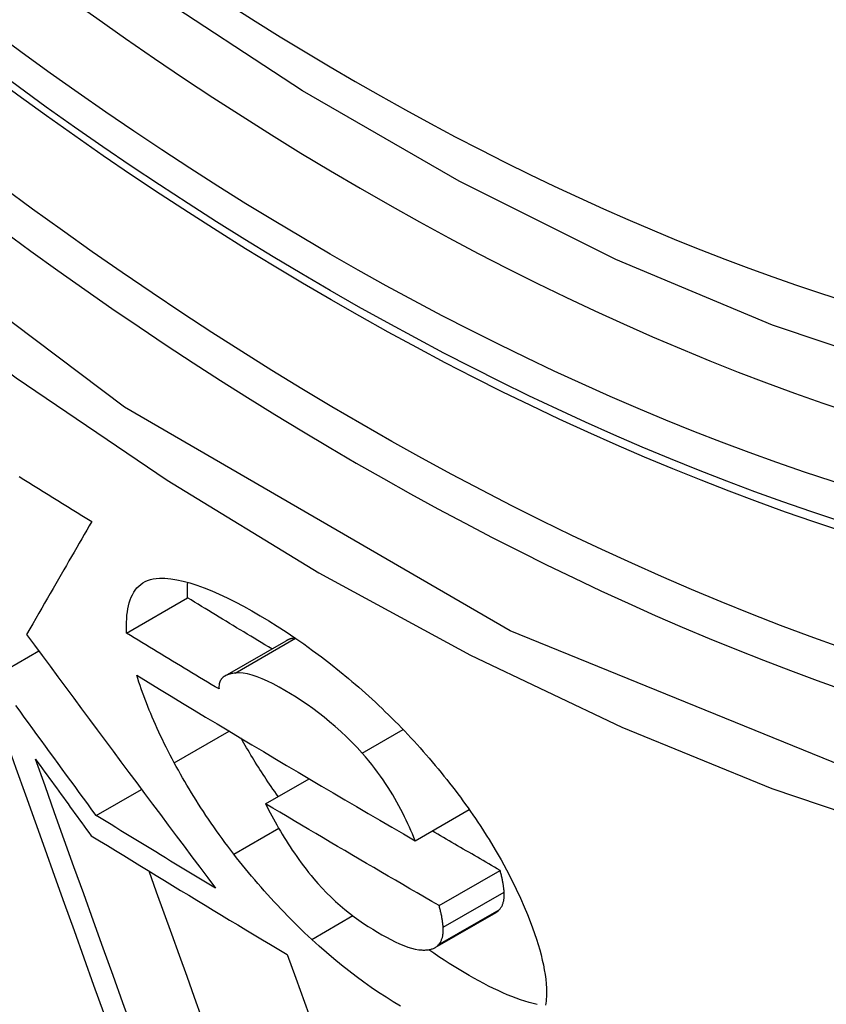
# Model space of a CAD drawing. Header units: inches. Extents: x 25 to 686, y 75 to 315.
# Tile 240 of 256: x 632.1211 to 632.1991, y 269.3872 to 269.4824. Entities that reach past the tile are written whole.
import ezdxf

# ---------------------------------------------------------------- set-up
doc = ezdxf.new("R2010")
doc.units = ezdxf.units.IN
doc.header["$MEASUREMENT"] = 0
doc.layers.add('Visible Edges(ANSI)', color=7, linetype='Continuous', lineweight=25)
doc.layers.add('Visible Tangent Edges(ANSI)', color=7, linetype='Continuous', lineweight=25)

msp = doc.modelspace()

# ---------------------------------------------------------------- linework, layer by layer
at = {"layer": 'Visible Edges(ANSI)'}
for p, q in [((632.131477, 269.423103), (632.137371, 269.426506)), ((632.141011, 269.418959), (632.146908, 269.422363)), ((632.118724, 269.418907), (632.12299, 269.42137)), ((632.14492, 269.406595), (632.14912, 269.40902)), ((632.128537, 269.405463), (632.132915, 269.40799)), ((632.159389, 269.403026), (632.164605, 269.406037)), ((632.161696, 269.396747), (632.167595, 269.400153)), ((632.161312, 269.392691), (632.167211, 269.396097))]:
    msp.add_line(p, q, dxfattribs=at)
at = {"layer": 'Visible Edges(ANSI)', "flags": 128}
for points in [[(632.318445, 269.4561), (632.306574, 269.450159), (632.29401, 269.445617), (632.280847, 269.442482), (632.267174, 269.440764), (632.253084, 269.440467), (632.238651, 269.441562), (632.223943, 269.444018), (632.209023, 269.447801), (632.193957, 269.452882), (632.178805, 269.459226), (632.163626, 269.466792), (632.148479, 269.475536), (632.133424, 269.485414), (632.118522, 269.496382), (632.103834, 269.50839), (632.08942, 269.521377), (632.075339, 269.535283), (632.061653, 269.550045)], [(632.121078, 269.438229), (632.121544, 269.437938), (632.12201, 269.437647), (632.122477, 269.437356), (632.122944, 269.437066), (632.123411, 269.436775), (632.123879, 269.436485), (632.124347, 269.436194), (632.124816, 269.435904), (632.125284, 269.435614), (632.125753, 269.435324), (632.126223, 269.435034), (632.126692, 269.434745), (632.127162, 269.434455), (632.127632, 269.434166), (632.128102, 269.433877)], [(632.128102, 269.433877), (632.127861, 269.433461), (632.127621, 269.433044), (632.127379, 269.432627), (632.127137, 269.432207), (632.126894, 269.431786), (632.126649, 269.431363), (632.126403, 269.430937), (632.126155, 269.430508), (632.125906, 269.430076), (632.125655, 269.42964), (632.125401, 269.4292), (632.125145, 269.428756), (632.124886, 269.428308), (632.124625, 269.427854), (632.12436, 269.427396), (632.124092, 269.426931), (632.123821, 269.426461), (632.123546, 269.425984), (632.123268, 269.425501), (632.122985, 269.425011), (632.122698, 269.424513), (632.122407, 269.424008), (632.122111, 269.423494), (632.12181, 269.422973)], [(632.131477, 269.423103), (632.131466, 269.42346), (632.131463, 269.423811), (632.13147, 269.424155), (632.131488, 269.424492), (632.131515, 269.42482), (632.131553, 269.425138), (632.131603, 269.425447), (632.131665, 269.425745), (632.131739, 269.426031), (632.131826, 269.426305), (632.131926, 269.426565), (632.132041, 269.426812), (632.132169, 269.427044), (632.132313, 269.42726), (632.132473, 269.427461), (632.132648, 269.427644), (632.132839, 269.427809), (632.133047, 269.427955), (632.133272, 269.428082), (632.133514, 269.428189), (632.133773, 269.428276), (632.13405, 269.428342), (632.134346, 269.428386), (632.134661, 269.428407)], [(632.134661, 269.428407), (632.135189, 269.428402), (632.135749, 269.428353), (632.136338, 269.428261), (632.136959, 269.428127), (632.137609, 269.42795), (632.138286, 269.427733), (632.138985, 269.427478), (632.139706, 269.427186), (632.140445, 269.42686), (632.141204, 269.426501), (632.141979, 269.42611), (632.14277, 269.425691), (632.143573, 269.425244), (632.14439, 269.424772), (632.145217, 269.424275), (632.146052, 269.423756), (632.146896, 269.423212), (632.147747, 269.422643), (632.148605, 269.422049), (632.149466, 269.42143), (632.15033, 269.420788), (632.151197, 269.42012), (632.152066, 269.419426), (632.152936, 269.418707)], [(632.137371, 269.426506), (632.137368, 269.426571), (632.137366, 269.426636), (632.137364, 269.426701), (632.137362, 269.426766), (632.13736, 269.426831), (632.137359, 269.426895), (632.137358, 269.426959), (632.137358, 269.427023), (632.137357, 269.427087), (632.137357, 269.427151), (632.137357, 269.427214), (632.137358, 269.427277), (632.137359, 269.42734), (632.13736, 269.427402), (632.137362, 269.427465), (632.137364, 269.427527), (632.137366, 269.427589), (632.137368, 269.42765), (632.137371, 269.427711), (632.137374, 269.427772), (632.137378, 269.427833), (632.137382, 269.427893), (632.137386, 269.427954), (632.13739, 269.428013)], [(632.145528, 269.421567), (632.145187, 269.421772), (632.144846, 269.421977), (632.144505, 269.422182), (632.144164, 269.422387), (632.143823, 269.422592), (632.143482, 269.422798), (632.143142, 269.423003), (632.142801, 269.423208), (632.142461, 269.423414), (632.142121, 269.42362), (632.141781, 269.423825), (632.141441, 269.424031), (632.141101, 269.424237), (632.140761, 269.424443), (632.140422, 269.424649), (632.140082, 269.424855), (632.139743, 269.425061), (632.139404, 269.425267), (632.139065, 269.425473), (632.138726, 269.42568), (632.138387, 269.425886), (632.138048, 269.426092), (632.137709, 269.426299), (632.137371, 269.426506)], [(632.12181, 269.422973), (632.122567, 269.421945), (632.123324, 269.420917), (632.124082, 269.41989), (632.124841, 269.418862), (632.125601, 269.417835), (632.126361, 269.416808), (632.127121, 269.415781), (632.127882, 269.414755), (632.128644, 269.413729), (632.129405, 269.412703), (632.130168, 269.411678), (632.13093, 269.410653), (632.131693, 269.40963), (632.132455, 269.408607), (632.133218, 269.407584), (632.133981, 269.406563), (632.134744, 269.405542), (632.135507, 269.404522), (632.136269, 269.403504), (632.137032, 269.402486), (632.137794, 269.401469), (632.138556, 269.400454), (632.139318, 269.39944), (632.140079, 269.398427)], [(632.140414, 269.417693), (632.14004, 269.417917), (632.139665, 269.418142), (632.139291, 269.418367), (632.138917, 269.418592), (632.138543, 269.418817), (632.13817, 269.419042), (632.137796, 269.419267), (632.137423, 269.419492), (632.13705, 269.419717), (632.136677, 269.419942), (632.136305, 269.420168), (632.135932, 269.420393), (632.13556, 269.420619), (632.135188, 269.420844), (632.134816, 269.42107), (632.134444, 269.421295), (632.134073, 269.421521), (632.133701, 269.421747), (632.13333, 269.421973), (632.132959, 269.422198), (632.132588, 269.422424), (632.132218, 269.42265), (632.131847, 269.422877), (632.131477, 269.423103)], [(632.147772, 269.422626), (632.147731, 269.422621), (632.147691, 269.422615), (632.147652, 269.422609), (632.147612, 269.422602), (632.147573, 269.422595), (632.147534, 269.422587), (632.147496, 269.422579), (632.147458, 269.422571), (632.14742, 269.422562), (632.147383, 269.422552), (632.147346, 269.422542), (632.147309, 269.422532), (632.147273, 269.422521), (632.147238, 269.422509), (632.147202, 269.422497), (632.147168, 269.422484), (632.147134, 269.422471), (632.1471, 269.422458), (632.147066, 269.422443), (632.147034, 269.422429), (632.147002, 269.422413), (632.14697, 269.422397), (632.146939, 269.422381), (632.146908, 269.422363)], [(632.141987, 269.419234), (632.141874, 269.419221), (632.141764, 269.419205), (632.141655, 269.419186), (632.14155, 269.419163), (632.141447, 269.419137), (632.141347, 269.419106), (632.14125, 269.419072), (632.141158, 269.419033), (632.141069, 269.41899), (632.140984, 269.418943), (632.140904, 269.418891), (632.140829, 269.418833), (632.140759, 269.418771), (632.140695, 269.418703), (632.140636, 269.418631), (632.140584, 269.418552), (632.140537, 269.418467), (632.140497, 269.418376), (632.140464, 269.418279), (632.140439, 269.418176), (632.14042, 269.418066), (632.14041, 269.417948), (632.140408, 269.417824), (632.140414, 269.417693)], [(632.154267, 269.411484), (632.15377, 269.412029), (632.153259, 269.41256), (632.152733, 269.41308), (632.152198, 269.413583), (632.151658, 269.414066), (632.151115, 269.414528), (632.15057, 269.41497), (632.150025, 269.415393), (632.149481, 269.415798), (632.148937, 269.416183), (632.148398, 269.416551), (632.147863, 269.4169), (632.147334, 269.417231), (632.146794, 269.417557), (632.146221, 269.417885), (632.145663, 269.418183), (632.14512, 269.41845), (632.144596, 269.418682), (632.144091, 269.418878), (632.143611, 269.419034), (632.143161, 269.419147), (632.14274, 269.419219), (632.142348, 269.419248), (632.141987, 269.419234)], [(632.13609, 269.410545), (632.135886, 269.410926), (632.135688, 269.411305), (632.135494, 269.411681), (632.135304, 269.412055), (632.13512, 269.412426), (632.13494, 269.412795), (632.134764, 269.413161), (632.134594, 269.413525), (632.134428, 269.413886), (632.134266, 269.414245), (632.134109, 269.414602), (632.133956, 269.414956), (632.133808, 269.415307), (632.133664, 269.415657), (632.133524, 269.416003), (632.133389, 269.416348), (632.133258, 269.41669), (632.133131, 269.41703), (632.133009, 269.417367), (632.132891, 269.417702), (632.132777, 269.418034), (632.132667, 269.418365), (632.132561, 269.418693), (632.132459, 269.419018)], [(632.132459, 269.419018), (632.133565, 269.418344), (632.134674, 269.41767), (632.135783, 269.416997), (632.136894, 269.416324), (632.138007, 269.415651), (632.139121, 269.41498), (632.140235, 269.41431), (632.141351, 269.41364), (632.142468, 269.412971), (632.143587, 269.412303), (632.144706, 269.411636), (632.145827, 269.410969), (632.14695, 269.410303), (632.148074, 269.409638), (632.149199, 269.408974), (632.150326, 269.40831), (632.151454, 269.407646), (632.152584, 269.406984), (632.153715, 269.406322), (632.154847, 269.405661), (632.155981, 269.405001), (632.157115, 269.404342), (632.158252, 269.403683), (632.159389, 269.403026)], [(632.152936, 269.418707), (632.153265, 269.418428), (632.153594, 269.418147), (632.153921, 269.417863), (632.154247, 269.417577), (632.154572, 269.417287), (632.154896, 269.416996), (632.155219, 269.416701), (632.155541, 269.416404), (632.155862, 269.416104), (632.156181, 269.415801), (632.156499, 269.415496), (632.156816, 269.415188), (632.157132, 269.414877), (632.157446, 269.414563), (632.157758, 269.414247), (632.158068, 269.41393), (632.158375, 269.413611), (632.158679, 269.41329), (632.158981, 269.412968), (632.15928, 269.412644), (632.159576, 269.412319), (632.159871, 269.411992), (632.160162, 269.411663), (632.160451, 269.411333)], [(632.128537, 269.405463), (632.128127, 269.406021), (632.127718, 269.406579), (632.127308, 269.407137), (632.126899, 269.407696), (632.126489, 269.408255), (632.12608, 269.408814), (632.12567, 269.409373), (632.125261, 269.409933), (632.124851, 269.410493), (632.124442, 269.411053), (632.124033, 269.411613), (632.123624, 269.412173), (632.123215, 269.412733), (632.122806, 269.413294), (632.122397, 269.413855), (632.121988, 269.414416), (632.12158, 269.414977), (632.121171, 269.415538), (632.120763, 269.416099)], [(632.11986, 269.412621), (632.120781, 269.410039), (632.121708, 269.407445), (632.122638, 269.40484), (632.123573, 269.402226), (632.124512, 269.399605), (632.125454, 269.396977), (632.126398, 269.394343), (632.127344, 269.391706), (632.128292, 269.389067), (632.129241, 269.386426)], [(632.146134, 269.407296), (632.145965, 269.407535), (632.145798, 269.407773), (632.145633, 269.408011), (632.145469, 269.408249), (632.145307, 269.408486), (632.145147, 269.408723), (632.144989, 269.408959), (632.144832, 269.409196), (632.144677, 269.409431), (632.144524, 269.409667), (632.144372, 269.409902), (632.144222, 269.410136), (632.144074, 269.410371), (632.143927, 269.410605), (632.143782, 269.410838), (632.143639, 269.411071), (632.143497, 269.411304), (632.143357, 269.411536), (632.143219, 269.411768), (632.143082, 269.412), (632.142946, 269.412231), (632.142813, 269.412462), (632.142681, 269.412692), (632.14255, 269.412922)], [(632.159389, 269.403026), (632.159258, 269.403347), (632.159121, 269.403672), (632.158979, 269.404001), (632.158831, 269.404334), (632.158678, 269.404669), (632.158518, 269.405007), (632.158353, 269.405347), (632.158181, 269.40569), (632.158003, 269.406034), (632.157818, 269.406382), (632.157624, 269.406734), (632.157422, 269.40709), (632.157211, 269.407449), (632.156991, 269.407811), (632.156763, 269.408175), (632.156525, 269.408542), (632.156277, 269.40891), (632.15602, 269.409278), (632.155753, 269.409648), (632.155477, 269.410017), (632.15519, 269.410385), (632.154893, 269.410753), (632.154585, 269.411119), (632.154267, 269.411484)], [(632.122666, 269.410896), (632.12289, 269.410587), (632.123115, 269.410279), (632.123339, 269.409971), (632.123564, 269.409663), (632.123789, 269.409354), (632.124013, 269.409046), (632.124238, 269.408738), (632.124463, 269.40843), (632.124687, 269.408122), (632.124912, 269.407814), (632.125137, 269.407506), (632.125362, 269.407198), (632.125586, 269.40689), (632.125811, 269.406582), (632.126036, 269.406275), (632.126261, 269.405967), (632.126486, 269.405659), (632.126711, 269.405352), (632.126936, 269.405044), (632.127161, 269.404737), (632.127386, 269.404429), (632.127611, 269.404122), (632.127836, 269.403814), (632.128061, 269.403507)], [(632.132074, 269.384703), (632.131122, 269.387344), (632.130172, 269.389984), (632.129223, 269.392621), (632.128276, 269.395254), (632.127332, 269.397882), (632.12639, 269.400504), (632.125452, 269.403117), (632.124519, 269.405721), (632.12359, 269.408315), (632.122666, 269.410896)], [(632.141838, 269.40173), (632.14155, 269.402107), (632.141266, 269.402484), (632.140987, 269.402859), (632.140712, 269.403234), (632.140442, 269.403608), (632.140175, 269.403982), (632.139913, 269.404354), (632.139656, 269.404726), (632.139403, 269.405096), (632.139153, 269.405466), (632.138908, 269.405835), (632.138668, 269.406203), (632.138431, 269.40657), (632.138198, 269.406936), (632.13797, 269.407301), (632.137745, 269.407665), (632.137525, 269.408029), (632.137308, 269.408391), (632.137096, 269.408752), (632.136887, 269.409113), (632.136682, 269.409472), (632.136481, 269.409831), (632.136283, 269.410188), (632.13609, 269.410545)], [(632.160451, 269.411333), (632.160748, 269.41099), (632.16104, 269.410646), (632.161329, 269.410303), (632.161614, 269.409959), (632.161895, 269.409616), (632.162172, 269.409273), (632.162446, 269.40893), (632.162715, 269.408587), (632.162981, 269.408244), (632.163242, 269.407901), (632.163501, 269.407559), (632.163755, 269.407217), (632.164006, 269.406875), (632.164253, 269.406533), (632.164496, 269.406191), (632.164736, 269.40585), (632.164972, 269.405509), (632.165205, 269.405168), (632.165434, 269.404828), (632.16566, 269.404488), (632.165882, 269.404148), (632.1661, 269.403808), (632.166316, 269.403469), (632.166527, 269.40313)], [(632.161696, 269.396747), (632.160991, 269.397154), (632.160287, 269.397562), (632.159583, 269.39797), (632.15888, 269.398378), (632.158177, 269.398786), (632.157475, 269.399195), (632.156774, 269.399603), (632.156072, 269.400012), (632.155372, 269.400422), (632.154672, 269.400831), (632.153972, 269.401241), (632.153273, 269.401651), (632.152575, 269.402062), (632.151876, 269.402472), (632.151179, 269.402883), (632.150481, 269.403295), (632.149784, 269.403706), (632.149088, 269.404118), (632.148392, 269.404531), (632.147696, 269.404943), (632.147001, 269.405356), (632.146307, 269.405769), (632.145613, 269.406182), (632.14492, 269.406595)], [(632.14492, 269.406595), (632.145063, 269.40631), (632.145211, 269.406022), (632.145362, 269.405732), (632.145518, 269.405439), (632.145677, 269.405144), (632.145841, 269.404846), (632.146009, 269.404547), (632.146181, 269.404246), (632.146357, 269.403944), (632.146538, 269.403641), (632.146723, 269.403337), (632.146912, 269.403032), (632.147105, 269.402727), (632.147303, 269.402422), (632.147505, 269.402116), (632.147712, 269.40181), (632.147925, 269.401503), (632.148143, 269.401195), (632.148367, 269.400887), (632.148597, 269.400578), (632.148833, 269.400269), (632.149075, 269.399961), (632.149323, 269.399654), (632.149577, 269.399347)], [(632.140079, 269.398427), (632.139596, 269.398719), (632.139112, 269.399011), (632.138629, 269.399303), (632.138146, 269.399596), (632.137664, 269.399889), (632.137181, 269.400181), (632.136699, 269.400474), (632.136217, 269.400767), (632.135735, 269.401059), (632.135254, 269.401352), (632.134772, 269.401645), (632.134291, 269.401939), (632.133811, 269.402232), (632.13333, 269.402525), (632.13285, 269.402818), (632.13237, 269.403112), (632.13189, 269.403405), (632.13141, 269.403699), (632.130931, 269.403993), (632.130452, 269.404286), (632.129973, 269.40458), (632.129494, 269.404874), (632.129015, 269.405168), (632.128537, 269.405463)], [(632.167595, 269.400153), (632.16732, 269.400311), (632.167046, 269.40047), (632.166771, 269.400629), (632.166497, 269.400787), (632.166223, 269.400946), (632.165949, 269.401105), (632.165674, 269.401264), (632.1654, 269.401423), (632.165126, 269.401582), (632.164853, 269.401741), (632.164579, 269.4019), (632.164305, 269.402059), (632.164031, 269.402218), (632.163758, 269.402377), (632.163484, 269.402536), (632.163211, 269.402695), (632.162937, 269.402855), (632.162664, 269.403014), (632.162391, 269.403173), (632.162118, 269.403333), (632.161845, 269.403492), (632.161572, 269.403651), (632.161299, 269.403811), (632.161026, 269.403971)], [(632.128061, 269.403507), (632.128844, 269.403026), (632.129628, 269.402544), (632.130412, 269.402063), (632.131196, 269.401582), (632.131981, 269.401101), (632.132767, 269.400621), (632.133553, 269.400141), (632.13434, 269.399661), (632.135127, 269.399181), (632.135914, 269.398702), (632.136702, 269.398223), (632.137491, 269.397745), (632.13828, 269.397266), (632.139069, 269.396788), (632.139859, 269.396311), (632.140649, 269.395833), (632.14144, 269.395356), (632.142232, 269.394879), (632.143024, 269.394403), (632.143817, 269.393926), (632.14461, 269.39345), (632.145404, 269.392974), (632.146198, 269.392498), (632.146993, 269.392023)], [(632.166527, 269.40313), (632.167125, 269.402146), (632.167686, 269.401175), (632.168212, 269.400217), (632.168705, 269.399272), (632.169163, 269.398341), (632.169575, 269.397456), (632.169936, 269.396633), (632.17025, 269.395878), (632.170518, 269.395196), (632.170743, 269.394593), (632.170935, 269.394051), (632.171113, 269.393519), (632.171277, 269.392997), (632.171426, 269.392484), (632.171561, 269.391981), (632.171681, 269.391488), (632.171786, 269.391006), (632.171876, 269.390534), (632.17195, 269.390073), (632.172007, 269.389623), (632.172049, 269.389184), (632.172073, 269.388757), (632.172081, 269.388342), (632.172072, 269.38794)], [(632.149378, 269.393482), (632.149036, 269.393801), (632.148697, 269.394122), (632.14836, 269.394445), (632.148025, 269.394771), (632.147691, 269.3951), (632.14736, 269.395431), (632.147031, 269.395764), (632.146704, 269.3961), (632.146379, 269.396438), (632.146056, 269.396779), (632.145735, 269.397122), (632.145417, 269.397468), (632.145101, 269.397816), (632.144787, 269.398167), (632.144476, 269.398519), (632.144169, 269.398872), (632.143865, 269.399226), (632.143565, 269.399581), (632.143269, 269.399937), (632.142976, 269.400293), (632.142686, 269.400651), (632.1424, 269.40101), (632.142117, 269.401369), (632.141838, 269.40173)], [(632.13879, 269.385816), (632.138054, 269.387856), (632.137319, 269.389897), (632.136584, 269.391936), (632.13585, 269.393975), (632.135117, 269.396012), (632.134385, 269.398047), (632.133654, 269.400079)], [(632.16799, 269.398056), (632.167984, 269.398134), (632.167977, 269.398214), (632.167969, 269.398295), (632.167961, 269.398376), (632.167952, 269.398458), (632.167941, 269.398541), (632.167931, 269.398625), (632.167919, 269.398709), (632.167906, 269.398795), (632.167893, 269.398881), (632.167878, 269.398968), (632.167863, 269.399055), (632.167847, 269.399143), (632.167829, 269.399232), (632.167811, 269.399322), (632.167791, 269.399412), (632.167771, 269.399502), (632.167749, 269.399594), (632.167727, 269.399686), (632.167703, 269.399778), (632.167678, 269.399871), (632.167651, 269.399964), (632.167624, 269.400058), (632.167595, 269.400153)], [(632.149577, 269.399347), (632.149975, 269.398886), (632.150388, 269.398434), (632.150816, 269.397991), (632.151253, 269.397563), (632.151695, 269.397152), (632.152141, 269.396758), (632.152591, 269.396381), (632.153044, 269.396019), (632.153499, 269.395674), (632.153952, 269.395345), (632.154402, 269.395033), (632.154848, 269.394737), (632.15529, 269.394456), (632.155727, 269.39419), (632.156167, 269.393933), (632.156604, 269.393688), (632.157036, 269.393459), (632.157459, 269.393247), (632.157874, 269.393055), (632.158277, 269.392885), (632.158667, 269.39274), (632.15904, 269.392623), (632.159394, 269.392535), (632.159727, 269.392481)], [(632.167523, 269.396349), (632.167567, 269.396399), (632.167608, 269.396451), (632.167647, 269.396504), (632.167685, 269.396559), (632.16772, 269.396616), (632.167754, 269.396675), (632.167785, 269.396736), (632.167815, 269.396798), (632.167842, 269.396863), (632.167867, 269.396929), (632.16789, 269.396997), (632.167911, 269.397066), (632.16793, 269.397138), (632.167947, 269.397212), (632.167962, 269.397287), (632.167974, 269.397365), (632.167984, 269.397444), (632.167992, 269.397525), (632.167998, 269.397609), (632.168001, 269.397694), (632.168002, 269.397781), (632.168, 269.397871), (632.167997, 269.397962), (632.16799, 269.398056)], [(632.162092, 269.39465), (632.162085, 269.394729), (632.162078, 269.394808), (632.16207, 269.394889), (632.162062, 269.39497), (632.162053, 269.395052), (632.162043, 269.395135), (632.162032, 269.395219), (632.16202, 269.395304), (632.162007, 269.395389), (632.161994, 269.395475), (632.161979, 269.395562), (632.161964, 269.395649), (632.161948, 269.395738), (632.16193, 269.395826), (632.161912, 269.395916), (632.161892, 269.396006), (632.161872, 269.396097), (632.16185, 269.396188), (632.161828, 269.39628), (632.161804, 269.396372), (632.161779, 269.396465), (632.161752, 269.396558), (632.161725, 269.396652), (632.161696, 269.396747)], [(632.167211, 269.396097), (632.167226, 269.396106), (632.16724, 269.396114), (632.167255, 269.396123), (632.167269, 269.396132), (632.167283, 269.396142), (632.167297, 269.396151), (632.167311, 269.396161), (632.167325, 269.39617), (632.167338, 269.39618), (632.167352, 269.39619), (632.167365, 269.396201), (632.167378, 269.396211), (632.167391, 269.396222), (632.167404, 269.396232), (632.167416, 269.396243), (632.167429, 269.396254), (632.167441, 269.396266), (632.167453, 269.396277), (632.167466, 269.396288), (632.167477, 269.3963), (632.167489, 269.396312), (632.167501, 269.396324), (632.167512, 269.396336), (632.167523, 269.396349)], [(632.161625, 269.392943), (632.161668, 269.392993), (632.161709, 269.393045), (632.161748, 269.393098), (632.161786, 269.393154), (632.161821, 269.393211), (632.161855, 269.393269), (632.161886, 269.39333), (632.161916, 269.393393), (632.161943, 269.393457), (632.161968, 269.393523), (632.161991, 269.393591), (632.162013, 269.393661), (632.162031, 269.393732), (632.162048, 269.393806), (632.162063, 269.393881), (632.162075, 269.393959), (632.162085, 269.394038), (632.162093, 269.39412), (632.162099, 269.394203), (632.162102, 269.394288), (632.162103, 269.394376), (632.162101, 269.394465), (632.162098, 269.394557), (632.162092, 269.39465)], [(632.157973, 269.387015), (632.157272, 269.387442), (632.156565, 269.387889), (632.155853, 269.388356), (632.155135, 269.388845), (632.154415, 269.389354), (632.153694, 269.389883), (632.152973, 269.390431), (632.152253, 269.390999), (632.151532, 269.391588), (632.150813, 269.392198), (632.150095, 269.392829), (632.149378, 269.393482)], [(632.159727, 269.392481), (632.15983, 269.392471), (632.159932, 269.392462), (632.160031, 269.392456), (632.160129, 269.392452), (632.160226, 269.392451), (632.16032, 269.392452), (632.160412, 269.392456), (632.160503, 269.392462), (632.160591, 269.392471), (632.160677, 269.392482), (632.160761, 269.392496), (632.160843, 269.392513), (632.160923, 269.392533), (632.161, 269.392556), (632.161075, 269.392581), (632.161147, 269.392609), (632.161216, 269.392641), (632.161283, 269.392675), (632.161347, 269.392712), (632.161408, 269.392752), (632.161466, 269.392795), (632.161522, 269.392841), (632.161575, 269.392891), (632.161625, 269.392943)], [(632.171179, 269.387173), (632.170791, 269.387268), (632.170395, 269.387377), (632.169991, 269.387501), (632.169578, 269.387638), (632.169157, 269.387789), (632.168728, 269.387955), (632.168291, 269.388134), (632.167848, 269.388325), (632.167399, 269.388529), (632.166945, 269.388745), (632.166484, 269.388973), (632.166019, 269.389212), (632.165549, 269.389463), (632.165074, 269.389724), (632.164596, 269.389995), (632.164113, 269.390276), (632.163632, 269.390564), (632.16315, 269.39086), (632.162664, 269.391166), (632.162176, 269.391481), (632.161686, 269.391806), (632.161193, 269.39214), (632.160698, 269.392485)], [(632.146993, 269.392023), (632.147833, 269.389725), (632.148676, 269.387418), (632.149522, 269.385102)], [(632.172072, 269.38794), (632.17206, 269.387726), (632.172042, 269.387517), (632.17202, 269.387312), (632.171993, 269.387112)]]:
    msp.add_lwpolyline(points, dxfattribs=at)
at = {"layer": 'Visible Edges(ANSI)'}
msp.add_ellipse((632.154641, 269.72294), major_axis=(0.15748, -0.272764), ratio=0.57735, start_param=2.363977, end_param=7.060801, dxfattribs=at)
msp.add_ellipse((632.151161, 269.72093), major_axis=(0.159941, -0.277026), ratio=0.57735, dxfattribs=at)
at = {"layer": 'Visible Tangent Edges(ANSI)'}
for p, q in [((632.141987, 269.419234), (632.147813, 269.422598)), ((632.13609, 269.410545), (632.1414, 269.413611)), ((632.154267, 269.411484), (632.158223, 269.413768)), ((632.141838, 269.40173), (632.146185, 269.404239)), ((632.162091, 269.39465), (632.16799, 269.398056)), ((632.161625, 269.392943), (632.167523, 269.396349)), ((632.149378, 269.393482), (632.153357, 269.39578))]:
    msp.add_line(p, q, dxfattribs=at)
at = {"layer": 'Visible Tangent Edges(ANSI)', "flags": 128}
for points in [[(632.399598, 269.575727), (632.396678, 269.534521), (632.388269, 269.497475), (632.374512, 269.46536), (632.355772, 269.438943), (632.332526, 269.418872), (632.305298, 269.405626), (632.274591, 269.399381), (632.241007, 269.400289), (632.20542, 269.408331), (632.16856, 269.423318), (632.131264, 269.444956), (632.094469, 269.47267), (632.058829, 269.505974), (632.025255, 269.544055), (631.994539, 269.585961)], [(632.011448, 269.556689), (632.02392, 269.540643), (632.036829, 269.525181), (632.050135, 269.510357), (632.063796, 269.496224), (632.077754, 269.482849), (632.09193, 269.4703), (632.106287, 269.458605), (632.120785, 269.447793), (632.135387, 269.437894), (632.150053, 269.428936), (632.164741, 269.420951), (632.179365, 269.413992), (632.193868, 269.40808), (632.208207, 269.403226), (632.22234, 269.399439), (632.236224, 269.396731), (632.249815, 269.395112), (632.263071, 269.394592), (632.275937, 269.395179), (632.288341, 269.396857), (632.300256, 269.399615), (632.311657, 269.40344)]]:
    msp.add_lwpolyline(points, dxfattribs=at)
at = {"layer": 'Visible Tangent Edges(ANSI)'}
for centre, major_axis, start_param, end_param in [((632.153647, 269.722366), (-0.173181, 0.299958), 5.05527, 10.652693), ((632.153597, 269.722337), (0.150591, -0.26083), 4.097754, 6.89782)]:
    msp.add_ellipse(centre, major_axis=major_axis, ratio=0.57735, start_param=start_param, end_param=end_param, dxfattribs=at)
for centre, major_axis in [((632.154239, 269.722708), (-0.171108, 0.296368)), ((632.151265, 269.72099), (0.162695, -0.281797)), ((632.151161, 269.72093), (-0.162099, 0.280763))]:
    msp.add_ellipse(centre, major_axis=major_axis, ratio=0.57735, dxfattribs=at)

doc.saveas('drawing.dxf')
